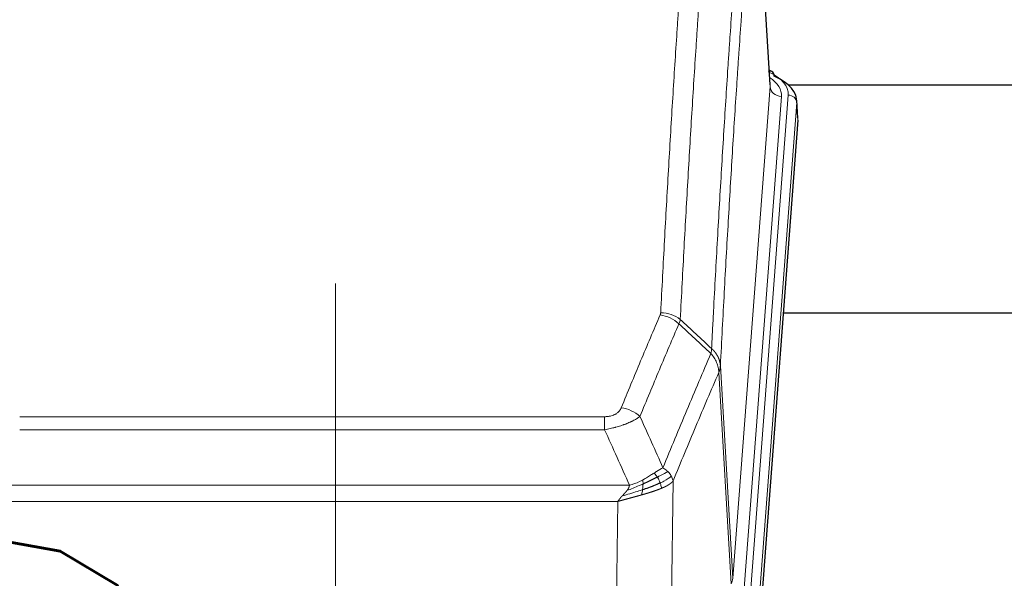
# Model space of a CAD drawing. Header units: inches. Extents: x 0 to 23760, y -13 to 16800.
# Tile 107 of 223: x 5495 to 5841, y 14300 to 14497. Entities that reach past the tile are written whole.
import ezdxf

# ---------------------------------------------------------------- set-up
doc = ezdxf.new("R2010")
doc.units = ezdxf.units.IN
doc.layers.add('254', color=7, linetype='Continuous', true_color=0xffffff)
doc.styles.add('latin_extended', font='simplex.shx')
doc.dimstyles.get("Standard").update_dxf_attribs({"dimtxt": 0.18, "dimasz": 0.18, "dimexe": 0.18, "dimexo": 0.0625, "dimgap": 0.09, "dimtad": 0, "dimtih": 1, "dimtoh": 1, "dimdec": 4, "dimzin": 0, "dimdsep": 46, "dimtxsty": 'Standard', "dimcen": 0.09, "dimadec": 0, "dimazin": 0, "dimtfac": 1, "dimtdec": 4, "dimtofl": 0, "dimtmove": 0, "dimatfit": 3, "dimfxl": 1, "dimtolj": 1, "dimtzin": 0, "dimarcsym": 0})

# ---------------------------------------------------------------- blocks, each defined once
blk = doc.blocks.new('_U2')
at = {"layer": '254', "color": 3, "linetype": 'Continuous', "lineweight": 13, "transparency": 16777216}
for p, q in [((5605.9, 13397.33), (5605.9, 14404)), ((5091.74, 13397.33), (5645.9, 13397.33)), ((5605.9, 13257.33), (5605.9, 12888.52)), ((7172.74, 12748.52), (5565.9, 12748.52))]:
    blk.add_line(p, q, dxfattribs=at)
at = {"layer": '254', "color": 3, "transparency": 16777216}
for points in [[(5629.23, 13257.33), (5582.57, 13257.33), (5605.9, 13397.33)], [(5582.57, 12888.52), (5629.23, 12888.52), (5605.9, 12748.52)]]:
    blk.add_solid(points, dxfattribs=at)
at = {"layer": 'Defpoints', "color": 0, "transparency": 16777216}
for p in [(5051.74, 13397.33), (5605.9, 12748.52), (7212.74, 12748.52)]:
    blk.add_point(p, dxfattribs=at)
at = {"layer": '254', "color": 2, "lineweight": 13, "transparency": 16777216, "insert": (5395.9, 13974), "char_height": 140, "attachment_point": 1, "rotation": 90, "style": 'latin_extended'}
blk.add_mtext('\\A1;\\C2;650', dxfattribs=at)

msp = doc.modelspace()

# ---------------------------------------------------------------- linework, layer by layer
at = {"layer": '254', "color": 110, "linetype": 'Continuous', "lineweight": 13}
for p, q in [((5758.502, 14473.202), (5753.255, 14559.791)), ((5745.436, 14300.429), (5758.502, 14473.202)), ((5751.775, 14296.85), (5764.886, 14470.21)), ((5762.494, 14469.775), (5749.428, 14297.002)), ((5767.88, 14467.64), (5754.769, 14294.28)), ((5768.261, 14461.361), (5767.88, 14467.64)), ((5741.059, 14375.105), (5745.436, 14300.429)), ((5744.855, 14298.52), (5740.503, 14372.772)), ((5495.067, 14357.224), (5700.41, 14357.224)), ((5700.41, 14352.661), (5700.41, 14357.224)), ((5700.41, 14352.661), (5495.067, 14352.661)), ((5486.336, 14333.181), (5709.141, 14333.181)), ((5724.461, 14334.627), (5723.503, 14258.977)), ((5705.029, 14327.437), (5490.449, 14327.437)), ((5704.06, 14250.942), (5705.029, 14327.437))]:
    msp.add_line(p, q, dxfattribs=at)
at = {"layer": '254', "color": 2, "linetype": 'Continuous', "lineweight": 25}
for p, q in [((5758.507, 14473.777), (5753.256, 14560.414)), ((5759.139, 14478.484), (5758.195, 14478.92)), ((5904.236, 14473.651), (5765.049, 14473.651)), ((5768.267, 14462.144), (5767.886, 14468.427)), ((5768.261, 14461.361), (5755.143, 14287.907)), ((5843.399, 14393.597), (5763.13, 14393.597))]:
    msp.add_line(p, q, dxfattribs=at)
at = {"layer": '254', "color": 110, "linetype": 'Continuous', "lineweight": 13}
for centre, major_axis, ratio, start_param, end_param in [((5740.867, 14470.584), (24.034, 0.016), 0.461198, 6.2480186, 7.0671317), ((5757.881, 14475.761), (1.258, 2.724), 0.6272114, 6.2831797, 6.7581181), ((5738.475, 14470.149), (24.034, 0.016), 0.461198, 6.2480186, 6.8801307), ((5762.494, 14473.323), (3.989, -0.302), 0.8864705, 3.2608937, 4.7793301), ((5764.886, 14467.549), (2.991, -0.226), 0.8864705, 0.119301, 1.6377375), ((5720.106, 14385.476), (-9.987, 0.512), 0.8285973, 3.9974013, 4.7548106), ((5719.918, 14384.685), (-9.188, 3.948), 0.8056434, 4.2999866, 5.045624), ((5706.257, 14352.223), (9.245, -3.812), 0.7933159, 1.14397, 1.886928), ((5725.41, 14300.941), (-20.038, 0.241), 0.4621297, 2.903225, 3.1123764)]:
    msp.add_ellipse(centre, major_axis=major_axis, ratio=ratio, start_param=start_param, end_param=end_param, dxfattribs=at)
at = {"layer": '254', "color": 2, "linetype": 'Continuous', "lineweight": 25}
for centre, major_axis, ratio, start_param, end_param in [((5757.881, 14475.761), (1.258, 2.724), 0.6272114, 5.3993548, 6.2831797), ((5740.867, 14467.923), (27.03, 0.194), 0.4633579, 6.2451225, 7.0642357)]:
    msp.add_ellipse(centre, major_axis=major_axis, ratio=ratio, start_param=start_param, end_param=end_param, dxfattribs=at)
at = {"layer": '254', "color": 110, "linetype": 'Continuous', "lineweight": 13}
for points, knots in [([(5720.106, 14393.766), (5720.543, 14402.344), (5721.434, 14419.263), (5722.354, 14435.705), (5723.056, 14447.858), (5723.292, 14451.879), (5723.768, 14459.862), (5724.008, 14463.824), (5724.733, 14475.619), (5725.225, 14483.36), (5725.848, 14492.885), (5725.973, 14494.782), (5726.225, 14498.56), (5726.603, 14504.205), (5726.985, 14509.779), (5727.756, 14520.833), (5728.798, 14535.323), (5730.406, 14556.307), (5731.507, 14569.797), (5732.064, 14576.417)], [0, 0, 0, 0, 0.125, 0.25, 0.25, 0.3125, 0.3125, 0.375, 0.375, 0.5, 0.5, 0.53125, 0.53125, 0.5625, 0.625, 0.625, 0.75, 0.875, 1, 1, 1, 1]), ([(5738.947, 14573.828), (5738.389, 14567.215), (5737.287, 14553.741), (5735.677, 14532.78), (5734.634, 14518.308), (5733.862, 14507.266), (5733.479, 14501.699), (5733.1, 14496.061), (5732.849, 14492.287), (5732.723, 14490.392), (5732.099, 14480.879), (5731.607, 14473.146), (5730.881, 14461.365), (5730.641, 14457.408), (5730.164, 14449.434), (5729.928, 14445.418), (5729.225, 14433.279), (5728.303, 14416.857), (5727.412, 14399.958), (5726.973, 14391.389)], [0, 0, 0, 0, 0.125, 0.25, 0.375, 0.375, 0.4375, 0.46875, 0.46875, 0.5, 0.5, 0.625, 0.625, 0.6875, 0.6875, 0.75, 0.75, 0.875, 1, 1, 1, 1]), ([(5737.97, 14381.167), (5738.026, 14382.257), (5738.082, 14383.346), (5738.194, 14385.519), (5738.362, 14388.772), (5738.758, 14396.322), (5739.101, 14402.723), (5739.795, 14415.433), (5740.735, 14432.131), (5742.193, 14456.432), (5743.198, 14472.136), (5743.772, 14480.83), (5743.835, 14481.794), (5743.963, 14483.719), (5744.156, 14486.599), (5744.607, 14493.277), (5744.999, 14498.93), (5745.327, 14503.6), (5745.393, 14504.533), (5745.525, 14506.393), (5745.723, 14509.177), (5746.189, 14515.63), (5746.591, 14521.089), (5747.403, 14531.908), (5748.5, 14546.073), (5749.628, 14559.716), (5750.199, 14566.407)], [0, 0, 0, 0, 0.015625, 0.015625, 0.03125, 0.0625, 0.125, 0.125, 0.25, 0.375, 0.5, 0.5, 0.515625, 0.515625, 0.53125, 0.5625, 0.625, 0.625, 0.640625, 0.640625, 0.65625, 0.6875, 0.75, 0.75, 0.875, 1, 1, 1, 1]), ([(5753.255, 14559.791), (5752.685, 14553.119), (5751.56, 14539.513), (5750.466, 14525.388), (5749.657, 14514.6), (5749.255, 14509.157), (5748.791, 14502.723), (5748.594, 14499.947), (5748.462, 14498.092), (5748.396, 14497.162), (5748.069, 14492.506), (5747.678, 14486.87), (5747.228, 14480.211), (5747.036, 14477.339), (5746.908, 14475.421), (5746.845, 14474.46), (5746.272, 14465.792), (5745.271, 14450.135), (5743.816, 14425.908), (5742.41, 14400.94), (5741.504, 14383.8), (5741.059, 14375.105)], [0, 0, 0, 0, 0.125, 0.25, 0.25, 0.3125, 0.34375, 0.359375, 0.359375, 0.375, 0.375, 0.4375, 0.46875, 0.484375, 0.484375, 0.5, 0.5, 0.625, 0.75, 0.875, 1, 1, 1, 1]), ([(5720.106, 14393.766), (5720.099, 14393.631), (5720.08, 14393.498), (5720.018, 14393.233), (5719.974, 14393.102), (5719.918, 14392.971)], [0, 0, 0, 0, 0.5, 0.5, 1, 1, 1, 1]), ([(5706.257, 14360.379), (5707.391, 14363.14), (5708.526, 14365.89), (5710.799, 14371.368), (5711.936, 14374.095), (5715.351, 14382.243), (5717.633, 14387.63), (5719.918, 14392.971)], [0, 0, 0, 0, 0.25, 0.25, 0.5, 0.5, 1, 1, 1, 1]), ([(5726.515, 14389.884), (5724.226, 14384.548), (5721.942, 14379.166), (5718.523, 14371.025), (5717.384, 14368.3), (5715.109, 14362.827), (5713.972, 14360.08), (5712.837, 14357.321)], [0, 0, 0, 0, 0.5, 0.5, 0.75, 0.75, 1, 1, 1, 1]), ([(5737.97, 14381.167), (5737.949, 14380.904), (5737.934, 14380.616), (5737.876, 14380.026), (5737.833, 14379.724), (5737.758, 14379.43)], [0, 0, 0, 0, 0.5, 0.5, 1, 1, 1, 1]), ([(5737.97, 14381.167), (5737.983, 14381.156), (5738.008, 14381.133), (5738.046, 14381.099), (5738.084, 14381.064), (5738.122, 14381.028), (5738.161, 14380.992), (5738.199, 14380.956), (5738.238, 14380.919), (5738.276, 14380.882), (5738.315, 14380.844), (5738.354, 14380.806), (5738.393, 14380.767), (5738.432, 14380.728), (5738.471, 14380.689), (5738.51, 14380.648), (5738.549, 14380.608), (5738.588, 14380.567), (5738.627, 14380.525), (5738.666, 14380.483), (5738.705, 14380.441), (5738.745, 14380.398), (5738.784, 14380.354), (5738.823, 14380.31), (5738.862, 14380.265), (5738.902, 14380.22), (5738.941, 14380.175), (5738.98, 14380.129), (5739.019, 14380.082), (5739.058, 14380.035), (5739.097, 14379.987), (5739.136, 14379.939), (5739.174, 14379.89), (5739.213, 14379.841), (5739.252, 14379.791), (5739.29, 14379.741), (5739.329, 14379.69), (5739.367, 14379.638), (5739.405, 14379.586), (5739.443, 14379.534), (5739.481, 14379.481), (5739.518, 14379.427), (5739.556, 14379.373), (5739.593, 14379.318), (5739.63, 14379.263), (5739.667, 14379.207), (5739.704, 14379.151), (5739.74, 14379.094), (5739.777, 14379.037), (5739.813, 14378.979), (5739.848, 14378.92), (5739.884, 14378.861), (5739.919, 14378.801), (5739.954, 14378.741), (5739.988, 14378.68), (5740.023, 14378.619), (5740.057, 14378.557), (5740.09, 14378.494), (5740.123, 14378.431), (5740.159, 14378.363), (5740.196, 14378.29), (5740.234, 14378.212), (5740.271, 14378.134), (5740.308, 14378.056), (5740.344, 14377.977), (5740.379, 14377.898), (5740.413, 14377.819), (5740.447, 14377.74), (5740.479, 14377.66), (5740.511, 14377.58), (5740.542, 14377.5), (5740.572, 14377.42), (5740.601, 14377.339), (5740.629, 14377.258), (5740.657, 14377.177), (5740.684, 14377.096), (5740.709, 14377.015), (5740.734, 14376.933), (5740.758, 14376.852), (5740.781, 14376.77), (5740.804, 14376.688), (5740.825, 14376.605), (5740.846, 14376.523), (5740.865, 14376.44), (5740.884, 14376.358), (5740.902, 14376.275), (5740.919, 14376.192), (5740.935, 14376.109), (5740.95, 14376.026), (5740.965, 14375.942), (5740.978, 14375.859), (5740.991, 14375.776), (5741.003, 14375.692), (5741.013, 14375.608), (5741.023, 14375.525), (5741.032, 14375.441), (5741.041, 14375.357), (5741.048, 14375.273), (5741.054, 14375.189), (5741.058, 14375.133), (5741.059, 14375.105)], [0, 0, 0, 0, 0.0069372, 0.0139334, 0.0209887, 0.028103, 0.0352764, 0.0425088, 0.0498003, 0.0571509, 0.0645605, 0.0720292, 0.0795569, 0.0871437, 0.0947896, 0.1024945, 0.1102584, 0.1180815, 0.1259636, 0.1339048, 0.141905, 0.1499643, 0.1580827, 0.1662601, 0.1744966, 0.1827922, 0.1911468, 0.1995605, 0.2080333, 0.2165651, 0.225156, 0.233806, 0.2425151, 0.2512832, 0.2601104, 0.2689967, 0.277942, 0.2869465, 0.29601, 0.3051325, 0.3143142, 0.3235549, 0.3328547, 0.3422136, 0.3516315, 0.3611085, 0.3706446, 0.3802398, 0.3898941, 0.3996074, 0.4093798, 0.4192113, 0.4291019, 0.4390515, 0.4490602, 0.459128, 0.4692549, 0.4794409, 0.4896859, 0.4999901, 0.5124905, 0.524991, 0.5374914, 0.5499918, 0.5624922, 0.5749926, 0.587493, 0.5999934, 0.6124937, 0.6249941, 0.6374944, 0.6499948, 0.6624951, 0.6749954, 0.6874957, 0.699996, 0.7124963, 0.7249966, 0.7374968, 0.7499971, 0.7624973, 0.7749976, 0.7874978, 0.799998, 0.8124982, 0.8249984, 0.8374986, 0.8499988, 0.8624989, 0.8749991, 0.8874992, 0.8999993, 0.9124995, 0.9249996, 0.9374997, 0.9499998, 0.9624998, 0.9749999, 0.9875, 1, 1, 1, 1]), ([(5720.904, 14339.273), (5722.302, 14342.688), (5723.701, 14346.086), (5726.504, 14352.847), (5727.907, 14356.211), (5732.12, 14366.251), (5734.936, 14372.875), (5737.758, 14379.43)], [0, 0, 0, 0, 0.25, 0.25, 0.5, 0.5, 1, 1, 1, 1]), ([(5737.758, 14379.43), (5738.167, 14378.947), (5738.54, 14378.436), (5739.198, 14377.373), (5739.483, 14376.82), (5739.955, 14375.688), (5740.141, 14375.109), (5740.404, 14373.943), (5740.482, 14373.355), (5740.503, 14372.772)], [0, 0, 0, 0, 0.25, 0.25, 0.5, 0.5, 0.75, 0.75, 1, 1, 1, 1]), ([(5741.059, 14375.105), (5741.059, 14375.098), (5741.058, 14375.072), (5741.054, 14375.016), (5741.047, 14374.924), (5741.036, 14374.797), (5741.017, 14374.635), (5740.988, 14374.438), (5740.947, 14374.206), (5740.903, 14374.006), (5740.864, 14373.853), (5740.839, 14373.757), (5740.813, 14373.663), (5740.786, 14373.571), (5740.758, 14373.482), (5740.731, 14373.394), (5740.702, 14373.309), (5740.674, 14373.226), (5740.646, 14373.145), (5740.617, 14373.066), (5740.588, 14372.99), (5740.56, 14372.915), (5740.532, 14372.843), (5740.513, 14372.795), (5740.503, 14372.772)], [0, 0, 0, 0, 0.0092499, 0.0337179, 0.073404, 0.128308, 0.1984299, 0.2837694, 0.3843264, 0.5001005, 0.5424888, 0.5838484, 0.6241794, 0.6634821, 0.7017567, 0.7390032, 0.7752221, 0.8104134, 0.8445775, 0.8777146, 0.909825, 0.9409091, 0.9709673, 1, 1, 1, 1]), ([(5740.503, 14372.772), (5737.817, 14366.539), (5735.138, 14360.244), (5731.127, 14350.708), (5729.791, 14347.513), (5727.124, 14341.093), (5725.791, 14337.868), (5724.461, 14334.627)], [0, 0, 0, 0, 0.5, 0.5, 0.75, 0.75, 1, 1, 1, 1]), ([(5706.257, 14360.379), (5706.236, 14360.327), (5706.214, 14360.276), (5706.168, 14360.175), (5706.144, 14360.124), (5706.068, 14359.972), (5706.014, 14359.873), (5705.896, 14359.675), (5705.832, 14359.577), (5705.696, 14359.384), (5705.623, 14359.289), (5705.465, 14359.101), (5705.381, 14359.009), (5705.246, 14358.872), (5705.199, 14358.827), (5705.103, 14358.738), (5705.053, 14358.693), (5704.899, 14358.562), (5704.791, 14358.478), (5704.563, 14358.314), (5704.444, 14358.236), (5704.254, 14358.123), (5704.157, 14358.068), (5704.056, 14358.014), (5703.988, 14357.979), (5703.953, 14357.962), (5703.779, 14357.876), (5703.634, 14357.812), (5703.187, 14357.635), (5702.871, 14357.536), (5702.45, 14357.437), (5702.365, 14357.418), (5702.192, 14357.383), (5702.105, 14357.367), (5701.844, 14357.323), (5701.668, 14357.299), (5701.313, 14357.261), (5701.134, 14357.247), (5700.774, 14357.229), (5700.593, 14357.224), (5700.41, 14357.224)], [0, 0, 0, 0, 0.03125, 0.03125, 0.0625, 0.0625, 0.125, 0.125, 0.1875, 0.1875, 0.25, 0.25, 0.3125, 0.3125, 0.34375, 0.34375, 0.375, 0.375, 0.4375, 0.4375, 0.5, 0.5, 0.53125, 0.546875, 0.546875, 0.5625, 0.5625, 0.625, 0.625, 0.75, 0.75, 0.78125, 0.78125, 0.8125, 0.8125, 0.875, 0.875, 0.9375, 0.9375, 1, 1, 1, 1]), ([(5712.837, 14357.321), (5712.539, 14357.088), (5712.213, 14356.857), (5711.5, 14356.4), (5711.114, 14356.173), (5710.485, 14355.837), (5710.213, 14355.697), (5709.928, 14355.559), (5709.813, 14355.503), (5709.755, 14355.476), (5709.579, 14355.393), (5709.461, 14355.339), (5708.858, 14355.068), (5708.349, 14354.857), (5707.677, 14354.601), (5707.541, 14354.55), (5707.334, 14354.475), (5707.264, 14354.45), (5707.125, 14354.4), (5707.054, 14354.375), (5706.702, 14354.252), (5706.415, 14354.156), (5705.539, 14353.876), (5704.934, 14353.698), (5704.231, 14353.509), (5704.152, 14353.488), (5703.995, 14353.446), (5703.915, 14353.426), (5703.677, 14353.365), (5703.518, 14353.325), (5703.038, 14353.207), (5702.716, 14353.132), (5701.741, 14352.915), (5701.08, 14352.782), (5700.41, 14352.661)], [0, 0, 0, 0, 0.125, 0.125, 0.25, 0.25, 0.3125, 0.328125, 0.328125, 0.34375, 0.34375, 0.375, 0.375, 0.5, 0.5, 0.53125, 0.53125, 0.546875, 0.546875, 0.5625, 0.5625, 0.625, 0.625, 0.75, 0.75, 0.765625, 0.765625, 0.78125, 0.78125, 0.8125, 0.8125, 0.875, 0.875, 1, 1, 1, 1]), ([(5720.904, 14339.273), (5720.211, 14338.946), (5719.445, 14338.48), (5718.318, 14337.76), (5718.028, 14337.572), (5717.729, 14337.378)], [0, 0, 0, 0, 0.75, 0.75, 1, 1, 1, 1]), ([(5722.611, 14337.928), (5722.488, 14338.052), (5722.36, 14338.173), (5722.028, 14338.469), (5721.817, 14338.64), (5721.376, 14338.968), (5721.145, 14339.125), (5720.904, 14339.273)], [0, 0, 0, 0, 0.25, 0.25, 0.625, 0.625, 1, 1, 1, 1]), ([(5717.729, 14337.378), (5717.579, 14337.281), (5717.428, 14337.183), (5716.813, 14336.785), (5716.334, 14336.478), (5715.34, 14335.864), (5714.825, 14335.558), (5714.118, 14335.163), (5713.94, 14335.066), (5713.759, 14334.97)], [0, 0, 0, 0, 0.125, 0.125, 0.5, 0.5, 0.875, 0.875, 1, 1, 1, 1]), ([(5718.953, 14335.998), (5718.854, 14336.153), (5718.753, 14336.3), (5718.496, 14336.644), (5718.339, 14336.828), (5718.028, 14337.144), (5717.875, 14337.276), (5717.729, 14337.378)], [0, 0, 0, 0, 0.25, 0.25, 0.625, 0.625, 1, 1, 1, 1]), ([(5722.611, 14337.928), (5721.913, 14337.546), (5721.042, 14337.073), (5719.681, 14336.368), (5719.324, 14336.185), (5718.953, 14335.998)], [0, 0, 0, 0, 0.75, 0.75, 1, 1, 1, 1]), ([(5719.939, 14333.925), (5719.908, 14334.013), (5719.876, 14334.102), (5719.741, 14334.459), (5719.628, 14334.73), (5719.379, 14335.258), (5719.243, 14335.516), (5719.051, 14335.84), (5719.002, 14335.92), (5718.953, 14335.998)], [0, 0, 0, 0, 0.125, 0.125, 0.5, 0.5, 0.875, 0.875, 1, 1, 1, 1]), ([(5723.822, 14336.34), (5723.209, 14335.756), (5722.313, 14335.148), (5720.784, 14334.332), (5720.374, 14334.128), (5719.939, 14333.925)], [0, 0, 0, 0, 0.75, 0.75, 1, 1, 1, 1]), ([(5723.822, 14336.34), (5723.783, 14336.41), (5723.742, 14336.479), (5723.575, 14336.755), (5723.436, 14336.958), (5723.132, 14337.357), (5722.968, 14337.552), (5722.733, 14337.804), (5722.673, 14337.866), (5722.611, 14337.928)], [0, 0, 0, 0, 0.125, 0.125, 0.5, 0.5, 0.875, 0.875, 1, 1, 1, 1]), ([(5724.461, 14334.627), (5724.376, 14335.06), (5724.234, 14335.494), (5723.971, 14336.06), (5723.899, 14336.201), (5723.822, 14336.34)], [0, 0, 0, 0, 0.75, 0.75, 1, 1, 1, 1]), ([(5713.741, 14331.54), (5713.163, 14331.349), (5712.575, 14331.161), (5710.201, 14330.42), (5708.372, 14329.889), (5706.599, 14329.385)], [0, 0, 0, 0, 0.25, 0.25, 1, 1, 1, 1]), ([(5713.91, 14333.601), (5713.452, 14333.396), (5712.988, 14333.193), (5711.118, 14332.388), (5709.681, 14331.805), (5708.271, 14331.283)], [0, 0, 0, 0, 0.25, 0.25, 1, 1, 1, 1]), ([(5708.271, 14331.283), (5708.279, 14331.293), (5708.295, 14331.315), (5708.318, 14331.347), (5708.342, 14331.378), (5708.365, 14331.41), (5708.387, 14331.442), (5708.409, 14331.473), (5708.431, 14331.505), (5708.453, 14331.536), (5708.474, 14331.567), (5708.495, 14331.599), (5708.516, 14331.63), (5708.536, 14331.661), (5708.556, 14331.691), (5708.576, 14331.722), (5708.595, 14331.753), (5708.614, 14331.783), (5708.633, 14331.814), (5708.651, 14331.844), (5708.669, 14331.874), (5708.687, 14331.905), (5708.704, 14331.935), (5708.721, 14331.965), (5708.738, 14331.994), (5708.754, 14332.024), (5708.77, 14332.054), (5708.786, 14332.083), (5708.801, 14332.113), (5708.816, 14332.142), (5708.831, 14332.171), (5708.845, 14332.201), (5708.859, 14332.23), (5708.873, 14332.259), (5708.886, 14332.287), (5708.9, 14332.316), (5708.912, 14332.345), (5708.925, 14332.373), (5708.937, 14332.402), (5708.948, 14332.43), (5708.96, 14332.458), (5708.971, 14332.486), (5708.981, 14332.514), (5708.992, 14332.542), (5709.002, 14332.57), (5709.012, 14332.598), (5709.021, 14332.625), (5709.03, 14332.653), (5709.039, 14332.68), (5709.047, 14332.708), (5709.055, 14332.735), (5709.063, 14332.762), (5709.07, 14332.789), (5709.077, 14332.816), (5709.084, 14332.842), (5709.091, 14332.869), (5709.097, 14332.896), (5709.102, 14332.922), (5709.108, 14332.949), (5709.113, 14332.975), (5709.118, 14333.001), (5709.122, 14333.027), (5709.126, 14333.053), (5709.13, 14333.079), (5709.133, 14333.105), (5709.136, 14333.13), (5709.139, 14333.156), (5709.141, 14333.173), (5709.141, 14333.181)], [0, 0, 0, 0, 0.0185022, 0.0368847, 0.0551481, 0.073293, 0.0913199, 0.1092294, 0.1270222, 0.1446988, 0.1622598, 0.1797059, 0.1970378, 0.2142561, 0.2313614, 0.2483544, 0.265236, 0.2820066, 0.2986672, 0.3152184, 0.331661, 0.3479958, 0.3642235, 0.380345, 0.3963611, 0.4122725, 0.4280803, 0.4437851, 0.459388, 0.4748898, 0.4902915, 0.5055939, 0.5207981, 0.535905, 0.5509156, 0.565831, 0.5806521, 0.5953801, 0.6100159, 0.6245607, 0.6390157, 0.6533819, 0.6676604, 0.6818526, 0.6959596, 0.7099825, 0.7239227, 0.7377815, 0.75156, 0.7652597, 0.7788818, 0.7924277, 0.8058989, 0.8192966, 0.8326224, 0.8458776, 0.8590638, 0.8721825, 0.8852351, 0.8982233, 0.9111485, 0.9240124, 0.9368166, 0.9495628, 0.9622525, 0.9748874, 0.9874694, 1, 1, 1, 1]), ([(5713.759, 14334.97), (5713.399, 14334.778), (5713.032, 14334.593), (5711.538, 14333.889), (5710.362, 14333.447), (5709.141, 14333.181)], [0, 0, 0, 0, 0.25, 0.25, 1, 1, 1, 1]), ([(5720.429, 14332.079), (5720.414, 14332.073), (5720.385, 14332.06), (5720.341, 14332.042), (5720.296, 14332.023), (5720.252, 14332.005), (5720.207, 14331.986), (5720.163, 14331.968), (5720.118, 14331.949), (5720.073, 14331.931), (5720.028, 14331.913), (5719.983, 14331.894), (5719.938, 14331.876), (5719.893, 14331.858), (5719.848, 14331.84), (5719.802, 14331.822), (5719.757, 14331.804), (5719.711, 14331.786), (5719.665, 14331.768), (5719.619, 14331.75), (5719.574, 14331.732), (5719.528, 14331.714), (5719.482, 14331.696), (5719.435, 14331.678), (5719.389, 14331.661), (5719.343, 14331.643), (5719.296, 14331.625), (5719.25, 14331.608), (5719.203, 14331.59), (5719.157, 14331.573), (5719.11, 14331.555), (5719.063, 14331.538), (5719.017, 14331.52), (5718.97, 14331.503), (5718.923, 14331.485), (5718.876, 14331.468), (5718.828, 14331.451), (5718.781, 14331.434), (5718.734, 14331.416), (5718.687, 14331.399), (5718.639, 14331.382), (5718.592, 14331.365), (5718.544, 14331.348), (5718.497, 14331.331), (5718.449, 14331.314), (5718.401, 14331.297), (5718.354, 14331.28), (5718.306, 14331.263), (5718.258, 14331.246), (5718.21, 14331.23), (5718.162, 14331.213), (5718.114, 14331.196), (5718.066, 14331.179), (5718.018, 14331.163), (5717.97, 14331.146), (5717.922, 14331.13), (5717.873, 14331.113), (5717.825, 14331.097), (5717.777, 14331.08), (5717.728, 14331.064), (5717.68, 14331.047), (5717.632, 14331.031), (5717.583, 14331.015), (5717.534, 14330.998), (5717.486, 14330.982), (5717.437, 14330.966), (5717.389, 14330.95), (5717.34, 14330.934), (5717.291, 14330.918), (5717.243, 14330.901), (5717.194, 14330.885), (5717.145, 14330.869), (5717.096, 14330.853), (5717.047, 14330.838), (5716.998, 14330.822), (5716.95, 14330.806), (5716.901, 14330.79), (5716.852, 14330.774), (5716.803, 14330.758), (5716.754, 14330.743), (5716.705, 14330.727), (5716.656, 14330.711), (5716.607, 14330.696), (5716.558, 14330.68), (5716.509, 14330.665), (5716.46, 14330.649), (5716.41, 14330.634), (5716.361, 14330.618), (5716.312, 14330.603), (5716.263, 14330.587), (5716.214, 14330.572), (5716.165, 14330.557), (5716.116, 14330.541), (5716.066, 14330.526), (5716.017, 14330.511), (5715.968, 14330.496), (5715.919, 14330.481), (5715.87, 14330.465), (5715.821, 14330.45), (5715.771, 14330.435), (5715.722, 14330.42), (5715.673, 14330.405), (5715.624, 14330.39), (5715.575, 14330.375), (5715.526, 14330.36), (5715.476, 14330.346), (5715.427, 14330.331), (5715.378, 14330.316), (5715.329, 14330.301), (5715.28, 14330.286), (5715.231, 14330.272), (5715.181, 14330.257), (5715.132, 14330.242), (5715.083, 14330.228), (5715.034, 14330.213), (5714.985, 14330.199), (5714.936, 14330.184), (5714.887, 14330.169), (5714.838, 14330.155), (5714.789, 14330.141), (5714.74, 14330.126), (5714.691, 14330.112), (5714.642, 14330.097), (5714.593, 14330.083), (5714.544, 14330.069), (5714.495, 14330.054), (5714.446, 14330.04), (5714.397, 14330.026), (5714.349, 14330.012), (5714.3, 14329.998), (5714.251, 14329.983), (5714.202, 14329.969), (5714.154, 14329.955), (5714.105, 14329.941), (5714.056, 14329.927), (5714.007, 14329.913), (5713.959, 14329.899), (5713.91, 14329.885), (5713.862, 14329.871), (5713.813, 14329.857), (5713.765, 14329.844), (5713.716, 14329.83), (5713.668, 14329.816), (5713.619, 14329.802), (5713.571, 14329.788), (5713.523, 14329.775), (5713.474, 14329.761), (5713.442, 14329.752), (5713.426, 14329.747)], [0, 0, 0, 0, 0.0076941, 0.0153765, 0.0230472, 0.0307061, 0.0383534, 0.045989, 0.0536129, 0.061225, 0.0688255, 0.0764143, 0.0839914, 0.0915567, 0.0991104, 0.1066524, 0.1141827, 0.1217013, 0.1292082, 0.1367034, 0.1441869, 0.1516588, 0.1591189, 0.1665674, 0.1740041, 0.1814292, 0.1888426, 0.1962444, 0.2036344, 0.2110128, 0.2183794, 0.2257344, 0.2330778, 0.2404094, 0.2477294, 0.2550377, 0.2623343, 0.2696193, 0.2768926, 0.2841542, 0.2914041, 0.2986424, 0.305869, 0.313084, 0.3202872, 0.3274789, 0.3346588, 0.3418271, 0.3489838, 0.3561287, 0.3632621, 0.3703837, 0.3774937, 0.3845921, 0.3916788, 0.3987539, 0.4058173, 0.412869, 0.4199092, 0.4269376, 0.4339544, 0.4409596, 0.4479532, 0.454935, 0.4619053, 0.4688639, 0.4758109, 0.4827462, 0.4896699, 0.496582, 0.5034825, 0.5103713, 0.5172485, 0.524114, 0.5309679, 0.5378102, 0.5446409, 0.55146, 0.5582674, 0.5650632, 0.5718474, 0.57862, 0.5853809, 0.5921303, 0.598868, 0.6055941, 0.6123087, 0.6190116, 0.6257029, 0.6323825, 0.6390506, 0.6457071, 0.652352, 0.6589853, 0.665607, 0.672217, 0.6788155, 0.6854024, 0.6919777, 0.6985414, 0.7050935, 0.7116341, 0.718163, 0.7246804, 0.7311862, 0.7376804, 0.744163, 0.750634, 0.7570935, 0.7635413, 0.7699776, 0.7764024, 0.7828155, 0.7892171, 0.7956072, 0.8019856, 0.8083525, 0.8147079, 0.8210516, 0.8273839, 0.8337045, 0.8400136, 0.8463112, 0.8525972, 0.8588716, 0.8651345, 0.8713859, 0.8776257, 0.8838539, 0.8900706, 0.8962758, 0.9024695, 0.9086516, 0.9148221, 0.9209812, 0.9271287, 0.9332646, 0.9393891, 0.945502, 0.9516034, 0.9576933, 0.9637717, 0.9698385, 0.9758938, 0.9819376, 0.9879699, 0.9939907, 1, 1, 1, 1]), ([(5713.426, 14329.747), (5713.46, 14329.918), (5713.499, 14330.115), (5713.581, 14330.547), (5713.623, 14330.782), (5713.691, 14331.195), (5713.717, 14331.366), (5713.741, 14331.54)], [0, 0, 0, 0, 0.375, 0.375, 0.75, 0.75, 1, 1, 1, 1]), ([(5713.741, 14331.54), (5713.753, 14331.627), (5713.765, 14331.715), (5713.809, 14332.068), (5713.838, 14332.336), (5713.882, 14332.862), (5713.897, 14333.119), (5713.907, 14333.444), (5713.909, 14333.523), (5713.91, 14333.601)], [0, 0, 0, 0, 0.125, 0.125, 0.5, 0.5, 0.875, 0.875, 1, 1, 1, 1]), ([(5713.91, 14333.601), (5713.911, 14333.756), (5713.91, 14333.903), (5713.896, 14334.247), (5713.88, 14334.43), (5713.832, 14334.743), (5713.8, 14334.872), (5713.759, 14334.97)], [0, 0, 0, 0, 0.25, 0.25, 0.625, 0.625, 1, 1, 1, 1]), ([(5720.429, 14332.079), (5720.358, 14332.44), (5720.258, 14332.899), (5720.057, 14333.574), (5720.001, 14333.748), (5719.939, 14333.925)], [0, 0, 0, 0, 0.75, 0.75, 1, 1, 1, 1]), ([(5724.461, 14334.627), (5724.455, 14334.62), (5724.443, 14334.606), (5724.425, 14334.584), (5724.407, 14334.563), (5724.388, 14334.541), (5724.37, 14334.52), (5724.351, 14334.499), (5724.332, 14334.478), (5724.313, 14334.457), (5724.293, 14334.436), (5724.274, 14334.415), (5724.254, 14334.395), (5724.235, 14334.374), (5724.215, 14334.353), (5724.195, 14334.333), (5724.174, 14334.313), (5724.154, 14334.292), (5724.133, 14334.272), (5724.113, 14334.252), (5724.092, 14334.232), (5724.071, 14334.212), (5724.05, 14334.192), (5724.029, 14334.172), (5724.007, 14334.153), (5723.986, 14334.133), (5723.964, 14334.114), (5723.943, 14334.094), (5723.921, 14334.075), (5723.899, 14334.056), (5723.877, 14334.036), (5723.854, 14334.017), (5723.832, 14333.998), (5723.81, 14333.98), (5723.787, 14333.961), (5723.764, 14333.942), (5723.742, 14333.923), (5723.719, 14333.905), (5723.696, 14333.886), (5723.673, 14333.868), (5723.65, 14333.85), (5723.627, 14333.831), (5723.603, 14333.813), (5723.58, 14333.795), (5723.556, 14333.777), (5723.533, 14333.759), (5723.509, 14333.742), (5723.486, 14333.724), (5723.462, 14333.706), (5723.438, 14333.689), (5723.414, 14333.671), (5723.39, 14333.654), (5723.366, 14333.636), (5723.342, 14333.619), (5723.318, 14333.602), (5723.293, 14333.585), (5723.269, 14333.568), (5723.245, 14333.551), (5723.22, 14333.534), (5723.196, 14333.518), (5723.171, 14333.501), (5723.147, 14333.485), (5723.122, 14333.468), (5723.098, 14333.452), (5723.073, 14333.435), (5723.048, 14333.419), (5723.023, 14333.403), (5722.999, 14333.387), (5722.974, 14333.371), (5722.949, 14333.355), (5722.924, 14333.339), (5722.899, 14333.324), (5722.874, 14333.308), (5722.849, 14333.292), (5722.824, 14333.277), (5722.799, 14333.262), (5722.774, 14333.246), (5722.749, 14333.231), (5722.724, 14333.216), (5722.699, 14333.201), (5722.674, 14333.186), (5722.649, 14333.171), (5722.624, 14333.156), (5722.599, 14333.141), (5722.574, 14333.127), (5722.549, 14333.112), (5722.524, 14333.097), (5722.499, 14333.083), (5722.473, 14333.069), (5722.448, 14333.054), (5722.423, 14333.04), (5722.398, 14333.026), (5722.373, 14333.012), (5722.348, 14332.998), (5722.323, 14332.984), (5722.298, 14332.97), (5722.273, 14332.957), (5722.248, 14332.943), (5722.223, 14332.929), (5722.199, 14332.916), (5722.174, 14332.902), (5722.149, 14332.889), (5722.124, 14332.876), (5722.099, 14332.863), (5722.074, 14332.849), (5722.05, 14332.836), (5722.025, 14332.823), (5722, 14332.81), (5721.976, 14332.798), (5721.951, 14332.785), (5721.927, 14332.772), (5721.902, 14332.76), (5721.878, 14332.747), (5721.853, 14332.735), (5721.829, 14332.722), (5721.805, 14332.71), (5721.78, 14332.698), (5721.756, 14332.686), (5721.732, 14332.674), (5721.708, 14332.662), (5721.684, 14332.65), (5721.66, 14332.638), (5721.636, 14332.626), (5721.612, 14332.614), (5721.588, 14332.603), (5721.565, 14332.591), (5721.541, 14332.58), (5721.517, 14332.568), (5721.494, 14332.557), (5721.47, 14332.546), (5721.447, 14332.535), (5721.424, 14332.523), (5721.4, 14332.512), (5721.377, 14332.501), (5721.354, 14332.49), (5721.331, 14332.48), (5721.308, 14332.469), (5721.285, 14332.458), (5721.263, 14332.448), (5721.24, 14332.437), (5721.217, 14332.427), (5721.195, 14332.416), (5721.172, 14332.406), (5721.15, 14332.396), (5721.128, 14332.385), (5721.105, 14332.375), (5721.083, 14332.365), (5721.061, 14332.355), (5721.039, 14332.345), (5721.017, 14332.335), (5720.996, 14332.326), (5720.974, 14332.316), (5720.952, 14332.306), (5720.931, 14332.297), (5720.91, 14332.287), (5720.888, 14332.278), (5720.867, 14332.268), (5720.846, 14332.259), (5720.825, 14332.25), (5720.804, 14332.241), (5720.784, 14332.231), (5720.763, 14332.222), (5720.742, 14332.213), (5720.722, 14332.205), (5720.702, 14332.196), (5720.681, 14332.187), (5720.661, 14332.178), (5720.641, 14332.17), (5720.621, 14332.161), (5720.602, 14332.152), (5720.582, 14332.144), (5720.562, 14332.136), (5720.543, 14332.127), (5720.524, 14332.119), (5720.505, 14332.111), (5720.486, 14332.103), (5720.467, 14332.095), (5720.448, 14332.087), (5720.435, 14332.081), (5720.429, 14332.079)], [0, 0, 0, 0, 0.0080212, 0.0160154, 0.0239827, 0.0319231, 0.0398365, 0.0477229, 0.0555824, 0.0634149, 0.0712205, 0.0789992, 0.0867509, 0.0944756, 0.1021734, 0.1098443, 0.1174881, 0.1251051, 0.1326951, 0.1402581, 0.1477942, 0.1553034, 0.1627856, 0.1702408, 0.1776691, 0.1850704, 0.1924448, 0.1997923, 0.2071128, 0.2144063, 0.2216729, 0.2289126, 0.2361253, 0.243311, 0.2504698, 0.2576016, 0.2647065, 0.2717845, 0.2788355, 0.2858595, 0.2928566, 0.2998268, 0.30677, 0.3136862, 0.3205755, 0.3274379, 0.3342733, 0.3410817, 0.3478632, 0.3546178, 0.3613454, 0.3680461, 0.3747198, 0.3813665, 0.3879863, 0.3945792, 0.4011451, 0.4076841, 0.4141961, 0.4206811, 0.4271393, 0.4335704, 0.4399746, 0.4463519, 0.4527022, 0.4590256, 0.465322, 0.4715915, 0.477834, 0.4840496, 0.4902382, 0.4963999, 0.5025346, 0.5086424, 0.5147232, 0.5207771, 0.526804, 0.532804, 0.5387771, 0.5447232, 0.5506423, 0.5565345, 0.5623997, 0.568238, 0.5740494, 0.5798338, 0.5855912, 0.5913217, 0.5970253, 0.6027019, 0.6083515, 0.6139742, 0.61957, 0.6251388, 0.6306807, 0.6361956, 0.6416836, 0.6471446, 0.6525787, 0.6579858, 0.663366, 0.6687192, 0.6740455, 0.6793448, 0.6846172, 0.6898627, 0.6950812, 0.7002727, 0.7054373, 0.710575, 0.7156857, 0.7207694, 0.7258262, 0.7308561, 0.735859, 0.740835, 0.745784, 0.7507061, 0.7556012, 0.7604694, 0.7653107, 0.7701249, 0.7749123, 0.7796727, 0.7844061, 0.7891127, 0.7937922, 0.7984448, 0.8030705, 0.8076692, 0.812241, 0.8167858, 0.8213037, 0.8257947, 0.8302587, 0.8346957, 0.8391058, 0.843489, 0.8478452, 0.8521745, 0.8564768, 0.8607522, 0.8650006, 0.8692221, 0.8734166, 0.8775842, 0.8817249, 0.8858386, 0.8899254, 0.8939852, 0.8980181, 0.902024, 0.906003, 0.909955, 0.9138802, 0.9177783, 0.9216495, 0.9254938, 0.9293111, 0.9331015, 0.936865, 0.9406015, 0.944311, 0.9479937, 0.9516493, 0.9552781, 0.9588799, 0.9624547, 0.9660026, 0.9695236, 0.9730176, 0.9764847, 0.9799249, 0.9833381, 0.9867243, 0.9900837, 0.993416, 0.9967215, 1, 1, 1, 1]), ([(5713.426, 14329.747), (5713.405, 14329.741), (5713.361, 14329.729), (5713.296, 14329.71), (5713.231, 14329.692), (5713.166, 14329.674), (5713.101, 14329.655), (5713.036, 14329.637), (5712.971, 14329.619), (5712.906, 14329.6), (5712.841, 14329.582), (5712.776, 14329.564), (5712.71, 14329.546), (5712.645, 14329.527), (5712.58, 14329.509), (5712.515, 14329.491), (5712.45, 14329.473), (5712.384, 14329.455), (5712.319, 14329.437), (5712.254, 14329.419), (5712.189, 14329.401), (5712.123, 14329.382), (5712.058, 14329.364), (5711.993, 14329.346), (5711.928, 14329.328), (5711.862, 14329.31), (5711.797, 14329.292), (5711.732, 14329.275), (5711.667, 14329.257), (5711.602, 14329.239), (5711.536, 14329.221), (5711.471, 14329.203), (5711.406, 14329.185), (5711.341, 14329.167), (5711.275, 14329.149), (5711.21, 14329.132), (5711.145, 14329.114), (5711.08, 14329.096), (5711.015, 14329.078), (5710.95, 14329.06), (5710.885, 14329.043), (5710.82, 14329.025), (5710.755, 14329.007), (5710.69, 14328.99), (5710.625, 14328.972), (5710.56, 14328.954), (5710.495, 14328.937), (5710.43, 14328.919), (5710.365, 14328.901), (5710.3, 14328.884), (5710.235, 14328.866), (5710.17, 14328.849), (5710.105, 14328.831), (5710.04, 14328.813), (5709.976, 14328.796), (5709.911, 14328.778), (5709.846, 14328.761), (5709.782, 14328.743), (5709.717, 14328.726), (5709.652, 14328.708), (5709.588, 14328.691), (5709.523, 14328.673), (5709.459, 14328.656), (5709.394, 14328.639), (5709.33, 14328.621), (5709.266, 14328.604), (5709.201, 14328.586), (5709.137, 14328.569), (5709.073, 14328.552), (5709.009, 14328.534), (5708.945, 14328.517), (5708.881, 14328.5), (5708.816, 14328.482), (5708.752, 14328.465), (5708.689, 14328.448), (5708.625, 14328.43), (5708.561, 14328.413), (5708.497, 14328.396), (5708.433, 14328.378), (5708.37, 14328.361), (5708.306, 14328.344), (5708.242, 14328.327), (5708.179, 14328.309), (5708.115, 14328.292), (5708.052, 14328.275), (5707.989, 14328.258), (5707.925, 14328.241), (5707.862, 14328.223), (5707.799, 14328.206), (5707.736, 14328.189), (5707.673, 14328.172), (5707.61, 14328.155), (5707.547, 14328.137), (5707.484, 14328.12), (5707.421, 14328.103), (5707.358, 14328.086), (5707.296, 14328.069), (5707.233, 14328.052), (5707.17, 14328.035), (5707.108, 14328.017), (5707.046, 14328), (5706.983, 14327.983), (5706.921, 14327.966), (5706.859, 14327.949), (5706.797, 14327.932), (5706.735, 14327.915), (5706.673, 14327.898), (5706.611, 14327.881), (5706.549, 14327.864), (5706.487, 14327.847), (5706.425, 14327.829), (5706.364, 14327.812), (5706.302, 14327.795), (5706.241, 14327.778), (5706.179, 14327.761), (5706.118, 14327.744), (5706.057, 14327.727), (5705.996, 14327.71), (5705.935, 14327.693), (5705.874, 14327.676), (5705.813, 14327.659), (5705.752, 14327.642), (5705.691, 14327.625), (5705.631, 14327.608), (5705.57, 14327.591), (5705.509, 14327.574), (5705.449, 14327.557), (5705.389, 14327.54), (5705.328, 14327.523), (5705.268, 14327.505), (5705.208, 14327.488), (5705.148, 14327.471), (5705.088, 14327.454), (5705.049, 14327.443), (5705.029, 14327.437)], [0, 0, 0, 0, 0.0081592, 0.0163092, 0.0244501, 0.0325819, 0.0407045, 0.0488181, 0.0569225, 0.0650178, 0.0731041, 0.0811812, 0.0892493, 0.0973083, 0.1053581, 0.113399, 0.1214307, 0.1294534, 0.137467, 0.1454716, 0.1534671, 0.1614536, 0.169431, 0.1773994, 0.1853588, 0.1933091, 0.2012504, 0.2091827, 0.217106, 0.2250203, 0.2329256, 0.2408219, 0.2487092, 0.2565875, 0.2644568, 0.2723172, 0.2801686, 0.288011, 0.2958444, 0.303669, 0.3114845, 0.3192911, 0.3270888, 0.3348775, 0.3426574, 0.3504282, 0.3581902, 0.3659433, 0.3736874, 0.3814227, 0.389149, 0.3968665, 0.4045751, 0.4122748, 0.4199656, 0.4276476, 0.4353206, 0.4429849, 0.4506403, 0.4582868, 0.4659245, 0.4735534, 0.4811734, 0.4887846, 0.496387, 0.5039805, 0.5115653, 0.5191413, 0.5267084, 0.5342668, 0.5418164, 0.5493572, 0.5568893, 0.5644125, 0.5719271, 0.5794328, 0.5869298, 0.5944181, 0.6018976, 0.6093684, 0.6168305, 0.6242839, 0.6317285, 0.6391644, 0.6465917, 0.6540102, 0.6614201, 0.6688212, 0.6762137, 0.6835975, 0.6909727, 0.6983392, 0.705697, 0.7130462, 0.7203868, 0.7277187, 0.735042, 0.7423567, 0.7496628, 0.7569603, 0.7642491, 0.7715294, 0.7788011, 0.7860642, 0.7933187, 0.8005646, 0.807802, 0.8150309, 0.8222512, 0.8294629, 0.8366661, 0.8438608, 0.851047, 0.8582246, 0.8653938, 0.8725544, 0.8797065, 0.8868502, 0.8939854, 0.9011121, 0.9082303, 0.9153401, 0.9224414, 0.9295343, 0.9366187, 0.9436947, 0.9507623, 0.9578214, 0.9648722, 0.9719145, 0.9789485, 0.985974, 0.9929912, 1, 1, 1, 1]), ([(5705.029, 14327.437), (5705.034, 14327.446), (5705.045, 14327.463), (5705.061, 14327.489), (5705.077, 14327.515), (5705.095, 14327.542), (5705.112, 14327.569), (5705.13, 14327.596), (5705.148, 14327.623), (5705.167, 14327.651), (5705.186, 14327.679), (5705.205, 14327.707), (5705.225, 14327.735), (5705.245, 14327.764), (5705.266, 14327.793), (5705.287, 14327.822), (5705.308, 14327.852), (5705.33, 14327.882), (5705.352, 14327.912), (5705.375, 14327.942), (5705.397, 14327.973), (5705.421, 14328.004), (5705.445, 14328.035), (5705.469, 14328.066), (5705.493, 14328.098), (5705.518, 14328.13), (5705.543, 14328.163), (5705.569, 14328.195), (5705.595, 14328.228), (5705.622, 14328.261), (5705.649, 14328.295), (5705.676, 14328.328), (5705.704, 14328.362), (5705.732, 14328.397), (5705.76, 14328.431), (5705.789, 14328.466), (5705.818, 14328.501), (5705.848, 14328.537), (5705.878, 14328.572), (5705.908, 14328.608), (5705.939, 14328.645), (5705.97, 14328.681), (5706.002, 14328.718), (5706.034, 14328.755), (5706.066, 14328.792), (5706.099, 14328.83), (5706.132, 14328.868), (5706.166, 14328.906), (5706.2, 14328.945), (5706.234, 14328.983), (5706.269, 14329.022), (5706.304, 14329.062), (5706.34, 14329.101), (5706.376, 14329.141), (5706.412, 14329.181), (5706.449, 14329.221), (5706.486, 14329.262), (5706.523, 14329.303), (5706.561, 14329.344), (5706.587, 14329.372), (5706.599, 14329.385)], [0, 0, 0, 0, 0.0121901, 0.0245516, 0.0370849, 0.0497905, 0.0626689, 0.0757204, 0.0889455, 0.1023447, 0.1159182, 0.1296666, 0.14359, 0.1576889, 0.1719636, 0.1864145, 0.2010418, 0.2158458, 0.2308268, 0.2459852, 0.261321, 0.2768347, 0.2925265, 0.3083966, 0.3244452, 0.3406727, 0.357079, 0.3736646, 0.3904296, 0.4073742, 0.4244986, 0.4418029, 0.4592875, 0.4769523, 0.4947976, 0.5128236, 0.5310305, 0.5494183, 0.5679872, 0.5867374, 0.605669, 0.6247822, 0.644077, 0.6635537, 0.6832123, 0.7030529, 0.7230758, 0.7432809, 0.7636685, 0.7842385, 0.8049912, 0.8259267, 0.8470449, 0.8683461, 0.8898303, 0.9114976, 0.9333482, 0.955382, 0.9775993, 1, 1, 1, 1]), ([(5706.599, 14329.385), (5706.614, 14329.401), (5706.642, 14329.431), (5706.683, 14329.476), (5706.724, 14329.52), (5706.763, 14329.563), (5706.802, 14329.604), (5706.839, 14329.645), (5706.876, 14329.684), (5706.911, 14329.722), (5706.945, 14329.759), (5706.978, 14329.795), (5707.01, 14329.83), (5707.041, 14329.863), (5707.071, 14329.896), (5707.1, 14329.927), (5707.128, 14329.957), (5707.155, 14329.986), (5707.181, 14330.014), (5707.205, 14330.041), (5707.229, 14330.066), (5707.252, 14330.091), (5707.273, 14330.114), (5707.294, 14330.136), (5707.313, 14330.157), (5707.332, 14330.177), (5707.349, 14330.196), (5707.365, 14330.214), (5707.381, 14330.23), (5707.395, 14330.246), (5707.408, 14330.26), (5707.42, 14330.273), (5707.431, 14330.285), (5707.441, 14330.296), (5707.45, 14330.305), (5707.458, 14330.314), (5707.464, 14330.321), (5707.47, 14330.328), (5707.475, 14330.333), (5707.487, 14330.347), (5707.508, 14330.37), (5707.537, 14330.402), (5707.566, 14330.434), (5707.594, 14330.466), (5707.622, 14330.497), (5707.65, 14330.529), (5707.677, 14330.56), (5707.704, 14330.591), (5707.73, 14330.621), (5707.757, 14330.652), (5707.783, 14330.682), (5707.808, 14330.711), (5707.834, 14330.741), (5707.859, 14330.771), (5707.883, 14330.8), (5707.908, 14330.829), (5707.932, 14330.857), (5707.955, 14330.886), (5707.979, 14330.914), (5708.002, 14330.942), (5708.024, 14330.969), (5708.047, 14330.997), (5708.069, 14331.024), (5708.09, 14331.051), (5708.112, 14331.078), (5708.133, 14331.104), (5708.153, 14331.13), (5708.174, 14331.156), (5708.194, 14331.182), (5708.214, 14331.208), (5708.233, 14331.233), (5708.252, 14331.258), (5708.264, 14331.274), (5708.271, 14331.283)], [0, 0, 0, 0, 0.0247661, 0.0489206, 0.0724636, 0.0953949, 0.1177147, 0.1394229, 0.1605195, 0.1810045, 0.2008779, 0.2201398, 0.23879, 0.2568287, 0.2742558, 0.2910713, 0.3072753, 0.3228676, 0.3378484, 0.3522176, 0.3659752, 0.3791212, 0.3916556, 0.4035785, 0.4148897, 0.4255894, 0.4356775, 0.445154, 0.454019, 0.4622723, 0.4699141, 0.4769443, 0.4833629, 0.48917, 0.4943654, 0.4989493, 0.5029216, 0.5062824, 0.5090316, 0.5111692, 0.5284651, 0.5456049, 0.5625886, 0.5794163, 0.5960881, 0.612604, 0.6289642, 0.6451687, 0.6612176, 0.6771111, 0.6928491, 0.7084319, 0.7238594, 0.7391318, 0.7542492, 0.7692118, 0.7840195, 0.7986726, 0.8131712, 0.8275153, 0.8417051, 0.8557408, 0.8696224, 0.8833501, 0.8969241, 0.9103445, 0.9236114, 0.936725, 0.9496856, 0.9624932, 0.975148, 0.9876502, 1, 1, 1, 1])]:
    msp.add_open_spline(points, degree=3, knots=knots, dxfattribs=at)
for points in [[(5726.973, 14391.389), (5726.933, 14391.146), (5726.815, 14390.651), (5726.627, 14390.142), (5726.515, 14389.884)], [(5726.973, 14391.389), (5730.639, 14387.983), (5734.305, 14384.576), (5737.97, 14381.167)], [(5737.758, 14379.43), (5734.011, 14382.916), (5730.263, 14386.401), (5726.515, 14389.884)], [(5712.837, 14357.321), (5715.541, 14351.311), (5718.23, 14345.295), (5720.904, 14339.273)], [(5709.141, 14333.181), (5706.248, 14339.681), (5703.338, 14346.175), (5700.41, 14352.661)]]:
    msp.add_open_spline(points, degree=3, dxfattribs=at)
at = {"layer": '254', "color": 2, "linetype": 'Continuous', "lineweight": 25}
for points in [[(5718.953, 14335.998), (5718.767, 14335.904), (5718.578, 14335.809), (5717.806, 14335.424), (5717.196, 14335.127), (5715.927, 14334.522), (5715.267, 14334.214), (5714.366, 14333.805), (5714.138, 14333.703), (5713.91, 14333.601)], [(5719.939, 14333.925), (5719.721, 14333.823), (5719.498, 14333.721), (5718.58, 14333.315), (5717.838, 14333.012), (5716.273, 14332.413), (5715.45, 14332.118), (5714.316, 14331.732), (5714.03, 14331.636), (5713.741, 14331.54)]]:
    msp.add_open_spline(points, degree=3, knots=[0, 0, 0, 0, 0.125, 0.125, 0.5, 0.5, 0.875, 0.875, 1, 1, 1, 1], dxfattribs=at)

# ---------------------------------------------------------------- dimensions: what is measured, and where the dimension line sits
at = {"layer": '254', "color": 2, "linetype": 'Continuous', "lineweight": 13}
dim = msp.add_linear_dim(base=(5605.899, 12748.518), p1=(5051.739, 13397.33), p2=(7212.739, 12748.518), angle=90, text='\\C2;650', dimstyle='Standard', override={"dimscale": 40, "dimtxt": 3.5, "dimasz": 3.5, "dimexe": 1, "dimexo": 1, "dimgap": 1.75, "dimtad": 1, "dimtih": 0, "dimtoh": 0, "dimdec": 2, "dimlfac": 0.025, "dimzin": 8, "dimdsep": 46, "dimlunit": 2, "dimpost": '', "dimtxsty": 'latin_extended', "dimsah": 1, "dimse1": 0, "dimse2": 0, "dimsd1": 0, "dimsd2": 0, "dimclrd": 3, "dimclre": 3, "dimclrt": 2, "dimtol": 0, "dimtm": -0.1, "dimtfac": 0.714286, "dimtdec": 3, "dimtofl": 1, "dimtmove": 0, "dimtzin": 8, "dimlwd": 13, "dimlwe": 13}, dxfattribs=at)
dim.commit()
dim.dimension.update_dxf_attribs({"geometry": '_U2', "text_midpoint": (5605.899, 14153.997), "dimtype": 160})

doc.saveas('drawing.dxf')
